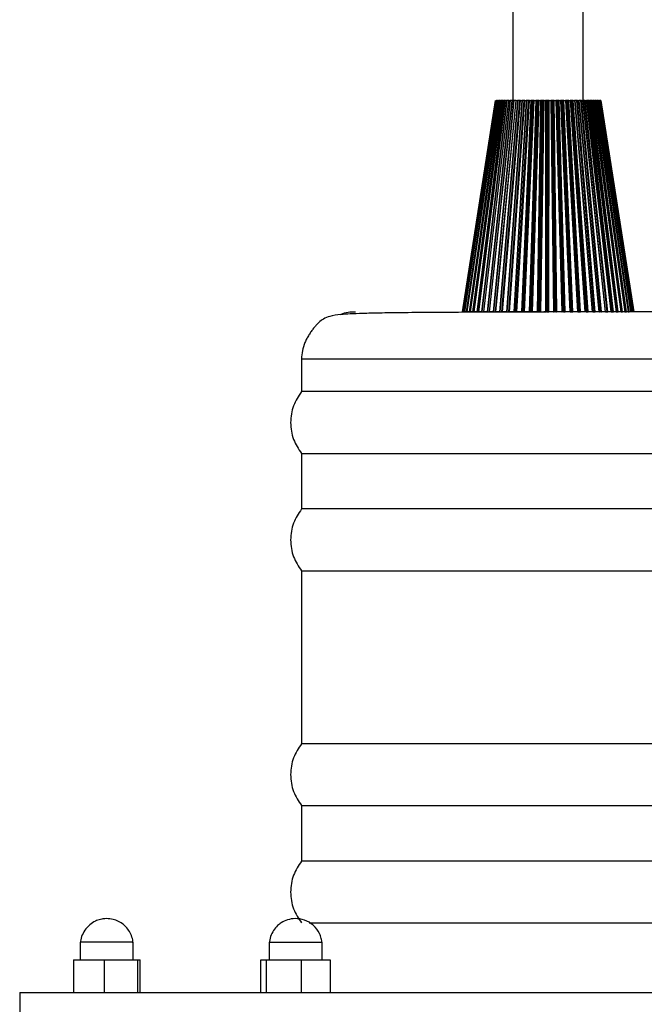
# Model space of a CAD drawing. Header units: millimetres. Extents: x 142 to 1148, y 353 to 845.
# Tile 21 of 139: x 608.11 to 613.43, y 367.86 to 376.25. Entities that reach past the tile are written whole.
import ezdxf

# ---------------------------------------------------------------- set-up
doc = ezdxf.new("R2010")
doc.units = ezdxf.units.MM

msp = doc.modelspace()

# ---------------------------------------------------------------- linework, layer by layer
at = {"color": 7, "linetype": 'Continuous', "lineweight": 25}
for p, q in [((612.9109, 375.5647), (612.9109, 486.7442)), ((612.3109, 486.6072), (612.3109, 375.5647)), ((612.1609, 375.5647), (611.881, 373.7647)), ((611.8821, 373.7647), (612.162, 375.5647)), ((612.163, 375.5647), (611.8855, 373.7647)), ((611.8893, 373.7647), (612.1669, 375.5647)), ((612.1692, 375.5647), (611.8966, 373.7647)), ((611.901, 373.7647), (612.1737, 375.5647)), ((611.9031, 373.7647), (612.1759, 375.5647)), ((612.1794, 375.5647), (611.9142, 373.7647)), ((611.9189, 373.7647), (612.1842, 375.5647)), ((611.9233, 373.7647), (612.1888, 375.5647)), ((612.1935, 375.5647), (611.9381, 373.7647)), ((611.9431, 373.7647), (612.1986, 375.5647)), ((611.9497, 373.7647), (612.2056, 375.5647)), ((612.2114, 375.5647), (611.968, 373.7647)), ((611.9733, 373.7647), (612.2168, 375.5647)), ((611.9822, 373.7647), (612.226, 375.5647)), ((612.2329, 375.5647), (612.0038, 373.7647)), ((612.0093, 373.7647), (612.2385, 375.5647)), ((612.0203, 373.7647), (612.2499, 375.5647)), ((612.2578, 375.5647), (612.0451, 373.7647)), ((612.0508, 373.7647), (612.2636, 375.5647)), ((612.0635, 373.7647), (612.2768, 375.5647)), ((612.0637, 373.7647), (612.2771, 375.5647)), ((612.2859, 375.5647), (612.0915, 373.7647)), ((612.0973, 373.7647), (612.2918, 375.5647)), ((612.1113, 373.7647), (612.3064, 375.5647)), ((612.1121, 373.7647), (612.3073, 375.5647)), ((612.317, 375.5647), (612.1426, 373.7647)), ((612.1485, 373.7647), (612.3229, 375.5647)), ((612.1635, 373.7647), (612.3393, 375.5647)), ((612.1636, 373.7647), (612.3387, 375.5647)), ((612.165, 373.7647), (612.3402, 375.5647)), ((612.1671, 375.5647), (612.1663, 375.5647)), ((612.1669, 375.5647), (612.1692, 375.5647)), ((612.1737, 375.5647), (612.1728, 375.5647)), ((612.1759, 375.5647), (612.1737, 375.5647)), ((612.1759, 375.5647), (612.1794, 375.5647)), ((612.1888, 375.5647), (612.1842, 375.5647)), ((612.1888, 375.5647), (612.1935, 375.5647)), ((612.3507, 375.5647), (612.1979, 373.7647)), ((612.2056, 375.5647), (612.1986, 375.5647)), ((612.2038, 373.7647), (612.3567, 375.5647)), ((612.2056, 375.5647), (612.2114, 375.5647)), ((612.226, 375.5647), (612.2168, 375.5647)), ((612.2179, 373.7647), (612.372, 375.5647)), ((612.22, 373.7647), (612.3736, 375.5647)), ((612.222, 373.7647), (612.3756, 375.5647)), ((612.226, 375.5647), (612.2329, 375.5647)), ((612.2499, 375.5647), (612.2385, 375.5647)), ((612.2499, 375.5647), (612.2578, 375.5647)), ((612.3868, 375.5647), (612.257, 373.7647)), ((612.2629, 373.7647), (612.3927, 375.5647)), ((612.2768, 375.5647), (612.2636, 375.5647)), ((612.2758, 373.7647), (612.4068, 375.5647)), ((612.2771, 375.5647), (612.2859, 375.5647)), ((612.2799, 373.7647), (612.4105, 375.5647)), ((612.2825, 373.7647), (612.4131, 375.5647)), ((612.3064, 375.5647), (612.2918, 375.5647)), ((612.3073, 375.5647), (612.317, 375.5647)), ((612.4249, 375.5647), (612.3193, 373.7647)), ((612.3387, 375.5647), (612.3229, 375.5647)), ((612.3251, 373.7647), (612.4307, 375.5647)), ((612.3368, 373.7647), (612.4435, 375.5647)), ((612.3402, 375.5647), (612.3507, 375.5647)), ((612.3429, 373.7647), (612.4493, 375.5647)), ((612.3455, 373.7647), (612.4523, 375.5647)), ((612.346, 373.7647), (612.4525, 375.5647)), ((612.372, 375.5647), (612.3567, 375.5647)), ((612.3736, 375.5647), (612.372, 375.5647)), ((612.3756, 375.5647), (612.3868, 375.5647)), ((612.4647, 375.5647), (612.3843, 373.7647)), ((612.3899, 373.7647), (612.4704, 375.5647)), ((612.4068, 375.5647), (612.3927, 375.5647)), ((612.4003, 373.7647), (612.4817, 375.5647)), ((612.4091, 375.5647), (612.4068, 375.5647)), ((612.4082, 373.7647), (612.4895, 375.5647)), ((612.4093, 373.7647), (612.4908, 375.5647)), ((612.4118, 373.7647), (612.4932, 375.5647)), ((612.4131, 375.5647), (612.4249, 375.5647)), ((612.4435, 375.5647), (612.4307, 375.5647)), ((612.4493, 375.5647), (612.4435, 375.5647)), ((612.5058, 375.5647), (612.4512, 373.7647)), ((612.4525, 375.5647), (612.4647, 375.5647)), ((612.4566, 373.7647), (612.5113, 375.5647)), ((612.4656, 373.7647), (612.5211, 375.5647)), ((612.4817, 375.5647), (612.4704, 375.5647)), ((612.4749, 373.7647), (612.5304, 375.5647)), ((612.4754, 373.7647), (612.5309, 375.5647)), ((612.4795, 373.7647), (612.535, 375.5647)), ((612.4895, 375.5647), (612.4817, 375.5647)), ((612.4932, 375.5647), (612.5058, 375.5647)), ((612.5211, 375.5647), (612.5113, 375.5647)), ((612.5479, 375.5647), (612.5197, 373.7647)), ((612.5304, 375.5647), (612.5211, 375.5647)), ((612.5248, 373.7647), (612.5531, 375.5647)), ((612.5309, 375.5647), (612.5304, 375.5647)), ((612.5323, 373.7647), (612.5613, 375.5647)), ((612.535, 375.5647), (612.5479, 375.5647)), ((612.5418, 373.7647), (612.5708, 375.5647)), ((612.5438, 373.7647), (612.573, 375.5647)), ((612.5483, 373.7647), (612.5775, 375.5647)), ((612.5613, 375.5647), (612.5531, 375.5647)), ((612.5708, 375.5647), (612.5613, 375.5647)), ((612.573, 375.5647), (612.5708, 375.5647)), ((612.5775, 375.5647), (612.5905, 375.5647)), ((612.5905, 375.5647), (612.5889, 373.7647)), ((612.5938, 373.7647), (612.5954, 375.5647)), ((612.6019, 375.5647), (612.5954, 375.5647)), ((612.5997, 373.7647), (612.6019, 375.5647)), ((612.6115, 375.5647), (612.6019, 375.5647)), ((612.6093, 373.7647), (612.6115, 375.5647)), ((612.6154, 375.5647), (612.6115, 375.5647)), ((612.6128, 373.7647), (612.6154, 375.5647)), ((612.6177, 373.7647), (612.6203, 375.5647)), ((612.6203, 375.5647), (612.6333, 375.5647)), ((612.6333, 375.5647), (612.6584, 373.7647)), ((612.6629, 373.7647), (612.6379, 375.5647)), ((612.6426, 375.5647), (612.6379, 375.5647)), ((612.6672, 373.7647), (612.6426, 375.5647)), ((612.6522, 375.5647), (612.6426, 375.5647)), ((612.6768, 373.7647), (612.6522, 375.5647)), ((612.6577, 375.5647), (612.6522, 375.5647)), ((612.6818, 373.7647), (612.6577, 375.5647)), ((612.6631, 375.5647), (612.676, 375.5647)), ((612.6871, 373.7647), (612.6631, 375.5647)), ((612.676, 375.5647), (612.7274, 373.7647)), ((612.7316, 373.7647), (612.6802, 375.5647)), ((612.683, 375.5647), (612.6802, 375.5647)), ((612.7342, 373.7647), (612.683, 375.5647)), ((612.6926, 375.5647), (612.683, 375.5647)), ((612.7437, 373.7647), (612.6926, 375.5647)), ((612.6997, 375.5647), (612.6926, 375.5647)), ((612.7502, 373.7647), (612.6997, 375.5647)), ((612.7053, 375.5647), (612.718, 375.5647)), ((612.7558, 373.7647), (612.7053, 375.5647)), ((612.718, 375.5647), (612.7954, 373.7647)), ((612.7991, 373.7647), (612.7218, 375.5647)), ((612.7228, 375.5647), (612.7218, 375.5647)), ((612.8001, 373.7647), (612.7228, 375.5647)), ((612.7322, 375.5647), (612.7228, 375.5647)), ((612.8094, 373.7647), (612.7322, 375.5647)), ((612.7408, 375.5647), (612.7322, 375.5647)), ((612.8173, 373.7647), (612.7408, 375.5647)), ((612.7467, 375.5647), (612.759, 375.5647)), ((612.8231, 373.7647), (612.7467, 375.5647)), ((612.759, 375.5647), (612.8617, 373.7647)), ((612.865, 373.7647), (612.7624, 375.5647)), ((612.7707, 375.5647), (612.7624, 375.5647)), ((612.8734, 373.7647), (612.7707, 375.5647)), ((612.7808, 375.5647), (612.7707, 375.5647)), ((612.8825, 373.7647), (612.7808, 375.5647)), ((612.7869, 375.5647), (612.7988, 375.5647)), ((612.8886, 373.7647), (612.7869, 375.5647)), ((612.7988, 375.5647), (612.9257, 373.7647)), ((612.7989, 375.5647), (612.9261, 373.7647)), ((612.9285, 373.7647), (612.8016, 375.5647)), ((612.8078, 375.5647), (612.8016, 375.5647)), ((612.9349, 373.7647), (612.8078, 375.5647)), ((612.8192, 375.5647), (612.8078, 375.5647)), ((612.9453, 373.7647), (612.8192, 375.5647)), ((612.8255, 375.5647), (612.8368, 375.5647)), ((612.9515, 373.7647), (612.8255, 375.5647)), ((612.8368, 375.5647), (612.9869, 373.7647)), ((612.9892, 373.7647), (612.8391, 375.5647)), ((612.8431, 375.5647), (612.8392, 375.5647)), ((612.9935, 373.7647), (612.8431, 375.5647)), ((612.8558, 375.5647), (612.8431, 375.5647)), ((613.005, 373.7647), (612.8558, 375.5647)), ((612.8621, 375.5647), (612.8728, 375.5647)), ((613.0113, 373.7647), (612.8621, 375.5647)), ((612.8728, 375.5647), (613.0447, 373.7647)), ((613.0464, 373.7647), (612.8746, 375.5647)), ((613.0486, 373.7647), (612.8762, 375.5647)), ((612.8901, 375.5647), (612.8762, 375.5647)), ((613.0612, 373.7647), (612.8901, 375.5647)), ((612.8964, 375.5647), (612.9064, 375.5647)), ((613.0675, 373.7647), (612.8964, 375.5647)), ((612.9064, 375.5647), (613.0985, 373.7647)), ((613.0998, 373.7647), (612.907, 375.5647)), ((613.0997, 373.7647), (612.9076, 375.5647)), ((612.9219, 375.5647), (612.9076, 375.5647)), ((613.1133, 373.7647), (612.9219, 375.5647)), ((613.1196, 373.7647), (612.9282, 375.5647)), ((612.9282, 375.5647), (612.9373, 375.5647)), ((612.9373, 375.5647), (613.148, 373.7647)), ((613.1486, 373.7647), (612.938, 375.5647)), ((612.9509, 375.5647), (612.9388, 375.5647)), ((613.1609, 373.7647), (612.9509, 375.5647)), ((613.1671, 373.7647), (612.9571, 375.5647)), ((612.9571, 375.5647), (612.9653, 375.5647)), ((612.9653, 375.5647), (613.1925, 373.7647)), ((612.9656, 375.5647), (612.9653, 375.5647)), ((613.1926, 373.7647), (612.9654, 375.5647)), ((612.9768, 375.5647), (612.9665, 375.5647)), ((613.2034, 373.7647), (612.9768, 375.5647)), ((613.2095, 373.7647), (612.9829, 375.5647)), ((612.9829, 375.5647), (612.99, 375.5647)), ((612.99, 375.5647), (613.2318, 373.7647)), ((612.9993, 375.5647), (612.99, 375.5647)), ((613.2406, 373.7647), (612.9993, 375.5647)), ((613.2465, 373.7647), (613.0053, 375.5647)), ((613.0053, 375.5647), (613.0113, 375.5647)), ((613.0113, 375.5647), (613.2655, 373.7647)), ((613.0116, 375.5647), (613.0113, 375.5647)), ((613.0184, 375.5647), (613.0121, 375.5647)), ((613.2721, 373.7647), (613.0184, 375.5647)), ((613.2778, 373.7647), (613.0241, 375.5647)), ((613.0241, 375.5647), (613.0291, 375.5647)), ((613.0291, 375.5647), (613.2933, 373.7647)), ((613.0338, 375.5647), (613.0291, 375.5647)), ((613.2976, 373.7647), (613.0338, 375.5647)), ((613.303, 373.7647), (613.0392, 375.5647)), ((613.0392, 375.5647), (613.043, 375.5647)), ((613.043, 375.5647), (613.3148, 373.7647)), ((613.0453, 375.5647), (613.043, 375.5647)), ((613.3169, 373.7647), (613.0453, 375.5647)), ((613.0464, 375.5647), (613.0453, 375.5647)), ((613.3219, 373.7647), (613.0504, 375.5647)), ((613.0504, 375.5647), (613.053, 375.5647)), ((613.053, 375.5647), (613.33, 373.7647)), ((613.054, 375.5647), (613.053, 375.5647)), ((613.3344, 373.7647), (613.0576, 375.5647)), ((613.059, 375.5647), (613.3387, 373.7647)), ((613.3404, 373.7647), (613.0607, 375.5647)), ((613.0609, 375.5647), (613.3408, 373.7647)), ((611.8883, 373.7647), (611.8896, 373.7647)), ((611.8966, 373.7647), (611.8893, 373.7647)), ((611.8997, 373.7647), (611.901, 373.7647)), ((611.901, 373.7647), (611.9031, 373.7647)), ((611.9142, 373.7647), (611.9031, 373.7647)), ((611.9176, 373.7647), (611.9189, 373.7647)), ((611.9189, 373.7647), (611.9233, 373.7647)), ((611.9381, 373.7647), (611.9233, 373.7647)), ((611.9431, 373.7647), (611.9497, 373.7647)), ((611.968, 373.7647), (611.9497, 373.7647)), ((611.9733, 373.7647), (611.9822, 373.7647)), ((612.0038, 373.7647), (611.9822, 373.7647)), ((612.0093, 373.7647), (612.0203, 373.7647)), ((612.0451, 373.7647), (612.0203, 373.7647)), ((612.0508, 373.7647), (612.0635, 373.7647)), ((612.0915, 373.7647), (612.0637, 373.7647)), ((612.0973, 373.7647), (612.1113, 373.7647)), ((612.1426, 373.7647), (612.1121, 373.7647)), ((612.1485, 373.7647), (612.1635, 373.7647)), ((612.1979, 373.7647), (612.165, 373.7647)), ((612.2038, 373.7647), (612.2179, 373.7647)), ((612.2179, 373.7647), (612.22, 373.7647)), ((612.257, 373.7647), (612.222, 373.7647)), ((612.2629, 373.7647), (612.2758, 373.7647)), ((612.2758, 373.7647), (612.2799, 373.7647)), ((612.3193, 373.7647), (612.2825, 373.7647)), ((612.3109, 373.7647), (612.3109, 373.7618)), ((612.3251, 373.7647), (612.3368, 373.7647)), ((612.3368, 373.7647), (612.3429, 373.7647)), ((612.3843, 373.7647), (612.346, 373.7647)), ((612.3899, 373.7647), (612.4003, 373.7647)), ((612.4003, 373.7647), (612.4082, 373.7647)), ((612.4512, 373.7647), (612.4118, 373.7647)), ((612.4566, 373.7647), (612.4656, 373.7647)), ((612.4656, 373.7647), (612.4749, 373.7647)), ((612.4749, 373.7647), (612.4754, 373.7647)), ((612.5197, 373.7647), (612.4795, 373.7647)), ((612.5248, 373.7647), (612.5323, 373.7647)), ((612.5997, 373.7647), (612.6093, 373.7647)), ((612.6093, 373.7647), (612.6128, 373.7647)), ((612.6768, 373.7647), (612.6818, 373.7647)), ((612.7437, 373.7647), (612.7502, 373.7647)), ((612.8001, 373.7647), (612.8094, 373.7647)), ((612.8094, 373.7647), (612.8173, 373.7647)), ((612.865, 373.7647), (612.8734, 373.7647)), ((612.8734, 373.7647), (612.8825, 373.7647)), ((612.9349, 373.7647), (612.9453, 373.7647)), ((612.9935, 373.7647), (613.005, 373.7647)), ((613.0464, 373.7647), (613.0486, 373.7647)), ((613.0998, 373.7647), (613.1133, 373.7647)), ((613.1486, 373.7647), (613.1609, 373.7647)), ((613.1925, 373.7647), (613.2034, 373.7647)), ((613.2329, 373.7647), (613.2406, 373.7647)), ((613.2655, 373.7647), (613.2721, 373.7647)), ((613.2933, 373.7647), (613.2976, 373.7647)), ((613.3148, 373.7647), (613.3169, 373.7647)), ((610.5109, 373.3647), (610.5109, 373.0847)), ((614.635, 373.0847), (610.5109, 373.0847)), ((610.5109, 372.5579), (610.5109, 372.0847)), ((610.5109, 372.5579), (614.635, 372.5579)), ((614.635, 372.0847), (610.5109, 372.0847)), ((610.5109, 371.5579), (610.5109, 370.0847)), ((610.5109, 371.5579), (614.635, 371.5579)), ((614.635, 370.0847), (610.5109, 370.0847)), ((610.5109, 369.5579), (610.5109, 369.0847)), ((610.5109, 369.5579), (614.635, 369.5579)), ((614.635, 369.0847), (610.5109, 369.0847)), ((610.576, 368.5579), (614.635, 368.5579)), ((608.6269, 368.3947), (608.6269, 368.2447)), ((609.0688, 368.3947), (609.0732, 368.3947)), ((609.0769, 368.2447), (609.0769, 368.3947)), ((610.2359, 368.3947), (610.2359, 368.2447)), ((610.6778, 368.3947), (610.6839, 368.3947)), ((610.6859, 368.2447), (610.6859, 368.3947)), ((608.5679, 368.2447), (608.5679, 367.9647)), ((608.5679, 368.2447), (608.8328, 368.2447)), ((608.8328, 367.9647), (608.8328, 368.2447)), ((608.8328, 368.2447), (609.1169, 368.2447)), ((609.1169, 367.9647), (609.1169, 368.2447)), ((609.1169, 368.2447), (609.136, 368.2447)), ((609.136, 367.9647), (609.136, 368.2447)), ((610.1654, 368.2447), (610.2126, 368.2447)), ((610.1654, 367.9647), (610.1654, 368.2447)), ((610.2126, 368.2447), (610.5081, 368.2447)), ((610.2126, 367.9647), (610.2126, 368.2447)), ((610.5081, 368.2447), (610.7565, 368.2447)), ((610.5081, 368.2447), (610.5081, 367.9647)), ((610.7565, 368.2447), (610.7565, 367.9647)), ((608.1109, 367.9647), (608.1109, 367.7647)), ((608.1109, 367.9647), (617.1109, 367.9647))]:
    msp.add_line(p, q, dxfattribs=at)
at = {"color": 8, "linetype": 'Continuous', "lineweight": 25}
msp.add_line((610.5109, 373.3647), (614.635, 373.3647), dxfattribs=at)
at = {"color": 7, "linetype": 'Continuous', "lineweight": 25, "flags": 128}
msp.add_lwpolyline([(610.2378, 368.3947), (610.2364, 368.3947), (610.2541, 368.3947), (610.2951, 368.3947), (610.3548, 368.3947), (610.4264, 368.3947), (610.502, 368.3947), (610.5729, 368.3947), (610.5887, 368.3947), (610.6176, 368.3947), (610.6622, 368.3947), (610.6778, 368.3947), (610.6778, 368.3947)], dxfattribs=at)
at = {"color": 7, "linetype": 'Continuous', "lineweight": 25}
for points, knots in [([(612.1842, 375.5647), (612.1839, 375.5647), (612.1834, 375.5647), (612.1825, 375.5647), (612.1818, 375.5647), (612.1811, 375.5647), (612.1805, 375.5647), (612.1799, 375.5647), (612.1796, 375.5647), (612.1794, 375.5647)], [0, 0, 0, 0, 0.131831, 0.263666, 0.394792, 0.525148, 0.654808, 0.783916, 1, 1, 1, 1]), ([(612.1986, 375.5647), (612.1983, 375.5647), (612.1978, 375.5647), (612.1969, 375.5647), (612.1961, 375.5647), (612.1954, 375.5647), (612.1948, 375.5647), (612.1941, 375.5647), (612.1937, 375.5647), (612.1935, 375.5647)], [0, 0, 0, 0, 0.131831, 0.263666, 0.394792, 0.525148, 0.654808, 0.783916, 1, 1, 1, 1]), ([(612.2168, 375.5647), (612.2165, 375.5647), (612.2159, 375.5647), (612.2151, 375.5647), (612.2143, 375.5647), (612.2135, 375.5647), (612.2128, 375.5647), (612.212, 375.5647), (612.2116, 375.5647), (612.2114, 375.5647)], [0, 0, 0, 0, 0.131831, 0.263666, 0.394792, 0.525148, 0.654808, 0.783916, 1, 1, 1, 1]), ([(612.2385, 375.5647), (612.2382, 375.5647), (612.2377, 375.5647), (612.2368, 375.5647), (612.236, 375.5647), (612.2352, 375.5647), (612.2344, 375.5647), (612.2336, 375.5647), (612.2332, 375.5647), (612.2329, 375.5647)], [0, 0, 0, 0, 0.131831, 0.263666, 0.394792, 0.525148, 0.654808, 0.783916, 1, 1, 1, 1]), ([(612.2636, 375.5647), (612.2633, 375.5647), (612.2628, 375.5647), (612.2619, 375.5647), (612.2611, 375.5647), (612.2603, 375.5647), (612.2595, 375.5647), (612.2586, 375.5647), (612.2581, 375.5647), (612.2578, 375.5647)], [0, 0, 0, 0, 0.131831, 0.263666, 0.394792, 0.525148, 0.654808, 0.783916, 1, 1, 1, 1]), ([(612.2771, 375.5647), (612.2767, 375.5647), (612.2761, 375.5647), (612.2758, 375.5647), (612.2758, 375.5647), (612.276, 375.5647), (612.2763, 375.5647), (612.2766, 375.5647), (612.2768, 375.5647)], [0, 0, 0, 0, 0.242288, 0.484535, 0.604969, 0.725398, 0.845823, 1, 1, 1, 1]), ([(612.2918, 375.5647), (612.2916, 375.5647), (612.291, 375.5647), (612.2902, 375.5647), (612.2894, 375.5647), (612.2885, 375.5647), (612.2878, 375.5647), (612.2868, 375.5647), (612.2863, 375.5647), (612.2859, 375.5647)], [0, 0, 0, 0, 0.131831, 0.263666, 0.394792, 0.525148, 0.654808, 0.783916, 1, 1, 1, 1]), ([(612.3073, 375.5647), (612.3069, 375.5647), (612.3062, 375.5647), (612.3057, 375.5647), (612.3056, 375.5647), (612.3057, 375.5647), (612.3059, 375.5647), (612.3062, 375.5647), (612.3064, 375.5647)], [0, 0, 0, 0, 0.242288, 0.484535, 0.604969, 0.725398, 0.845823, 1, 1, 1, 1]), ([(612.3229, 375.5647), (612.3227, 375.5647), (612.3222, 375.5647), (612.3214, 375.5647), (612.3206, 375.5647), (612.3197, 375.5647), (612.3189, 375.5647), (612.318, 375.5647), (612.3174, 375.5647), (612.317, 375.5647)], [0, 0, 0, 0, 0.131831, 0.263666, 0.394792, 0.525148, 0.654808, 0.783916, 1, 1, 1, 1]), ([(612.3402, 375.5647), (612.3398, 375.5647), (612.339, 375.5647), (612.3384, 375.5647), (612.3382, 375.5647), (612.3382, 375.5647), (612.3384, 375.5647), (612.3386, 375.5647), (612.3387, 375.5647)], [0, 0, 0, 0, 0.242288, 0.484535, 0.604969, 0.725398, 0.845823, 1, 1, 1, 1]), ([(612.3567, 375.5647), (612.3564, 375.5647), (612.356, 375.5647), (612.3552, 375.5647), (612.3544, 375.5647), (612.3536, 375.5647), (612.3527, 375.5647), (612.3517, 375.5647), (612.3511, 375.5647), (612.3507, 375.5647)], [0, 0, 0, 0, 0.131831, 0.263666, 0.394792, 0.525148, 0.654808, 0.783916, 1, 1, 1, 1]), ([(612.3756, 375.5647), (612.3752, 375.5647), (612.3743, 375.5647), (612.3736, 375.5647), (612.3733, 375.5647), (612.3732, 375.5647), (612.3733, 375.5647), (612.3735, 375.5647), (612.3736, 375.5647)], [0, 0, 0, 0, 0.242288, 0.484535, 0.604969, 0.725398, 0.845823, 1, 1, 1, 1]), ([(612.3927, 375.5647), (612.3925, 375.5647), (612.3921, 375.5647), (612.3913, 375.5647), (612.3905, 375.5647), (612.3897, 375.5647), (612.3889, 375.5647), (612.3879, 375.5647), (612.3872, 375.5647), (612.3868, 375.5647)], [0, 0, 0, 0, 0.131831, 0.263666, 0.394792, 0.525148, 0.654808, 0.783916, 1, 1, 1, 1]), ([(612.4131, 375.5647), (612.4127, 375.5647), (612.4117, 375.5647), (612.4109, 375.5647), (612.4105, 375.5647), (612.4104, 375.5647), (612.4103, 375.5647), (612.4105, 375.5647), (612.4105, 375.5647)], [0, 0, 0, 0, 0.242288, 0.484535, 0.604969, 0.725398, 0.845823, 1, 1, 1, 1]), ([(612.4307, 375.5647), (612.4305, 375.5647), (612.4301, 375.5647), (612.4294, 375.5647), (612.4287, 375.5647), (612.4279, 375.5647), (612.427, 375.5647), (612.426, 375.5647), (612.4253, 375.5647), (612.4249, 375.5647)], [0, 0, 0, 0, 0.131831, 0.263666, 0.394792, 0.525148, 0.654808, 0.783916, 1, 1, 1, 1]), ([(612.4525, 375.5647), (612.452, 375.5647), (612.451, 375.5647), (612.4501, 375.5647), (612.4496, 375.5647), (612.4493, 375.5647), (612.4492, 375.5647), (612.4493, 375.5647), (612.4493, 375.5647)], [0, 0, 0, 0, 0.242288, 0.484535, 0.604969, 0.725398, 0.845823, 1, 1, 1, 1]), ([(612.4704, 375.5647), (612.4702, 375.5647), (612.4698, 375.5647), (612.4692, 375.5647), (612.4685, 375.5647), (612.4677, 375.5647), (612.4669, 375.5647), (612.4659, 375.5647), (612.4651, 375.5647), (612.4647, 375.5647)], [0, 0, 0, 0, 0.131831, 0.263666, 0.394792, 0.525148, 0.654808, 0.783916, 1, 1, 1, 1]), ([(612.4932, 375.5647), (612.4927, 375.5647), (612.4916, 375.5647), (612.4906, 375.5647), (612.4901, 375.5647), (612.4897, 375.5647), (612.4895, 375.5647), (612.4895, 375.5647), (612.4895, 375.5647)], [0, 0, 0, 0, 0.242288, 0.484535, 0.604969, 0.725398, 0.845823, 1, 1, 1, 1]), ([(612.5113, 375.5647), (612.5111, 375.5647), (612.5108, 375.5647), (612.5102, 375.5647), (612.5095, 375.5647), (612.5088, 375.5647), (612.508, 375.5647), (612.507, 375.5647), (612.5063, 375.5647), (612.5058, 375.5647)], [0, 0, 0, 0, 0.131831, 0.263666, 0.394792, 0.525148, 0.654808, 0.783916, 1, 1, 1, 1]), ([(612.535, 375.5647), (612.5345, 375.5647), (612.5334, 375.5647), (612.5323, 375.5647), (612.5316, 375.5647), (612.5313, 375.5647), (612.531, 375.5647), (612.5309, 375.5647), (612.5309, 375.5647)], [0, 0, 0, 0, 0.242288, 0.484535, 0.604969, 0.725398, 0.845823, 1, 1, 1, 1]), ([(612.5531, 375.5647), (612.553, 375.5647), (612.5527, 375.5647), (612.5522, 375.5647), (612.5515, 375.5647), (612.5508, 375.5647), (612.5501, 375.5647), (612.5491, 375.5647), (612.5483, 375.5647), (612.5479, 375.5647)], [0, 0, 0, 0, 0.131831, 0.263666, 0.394792, 0.525148, 0.654808, 0.783916, 1, 1, 1, 1]), ([(612.5775, 375.5647), (612.577, 375.5647), (612.5759, 375.5647), (612.5747, 375.5647), (612.574, 375.5647), (612.5735, 375.5647), (612.5731, 375.5647), (612.573, 375.5647), (612.573, 375.5647)], [0, 0, 0, 0, 0.242288, 0.484535, 0.604969, 0.725398, 0.845823, 1, 1, 1, 1]), ([(612.5954, 375.5647), (612.5953, 375.5647), (612.5951, 375.5647), (612.5946, 375.5647), (612.5941, 375.5647), (612.5934, 375.5647), (612.5927, 375.5647), (612.5917, 375.5647), (612.591, 375.5647), (612.5905, 375.5647)], [0, 0, 0, 0, 0.131831, 0.263666, 0.394792, 0.525148, 0.654808, 0.783916, 1, 1, 1, 1]), ([(612.6203, 375.5647), (612.6198, 375.5647), (612.6187, 375.5647), (612.6174, 375.5647), (612.6166, 375.5647), (612.6161, 375.5647), (612.6156, 375.5647), (612.6155, 375.5647), (612.6154, 375.5647)], [0, 0, 0, 0, 0.242288, 0.484535, 0.604969, 0.725398, 0.845823, 1, 1, 1, 1]), ([(612.6379, 375.5647), (612.6378, 375.5647), (612.6377, 375.5647), (612.6373, 375.5647), (612.6368, 375.5647), (612.6361, 375.5647), (612.6355, 375.5647), (612.6345, 375.5647), (612.6338, 375.5647), (612.6333, 375.5647)], [0, 0, 0, 0, 0.131831, 0.263666, 0.394792, 0.525148, 0.654808, 0.783916, 1, 1, 1, 1]), ([(612.6631, 375.5647), (612.6625, 375.5647), (612.6614, 375.5647), (612.6601, 375.5647), (612.6592, 375.5647), (612.6586, 375.5647), (612.6581, 375.5647), (612.6579, 375.5647), (612.6577, 375.5647)], [0, 0, 0, 0, 0.242288, 0.484535, 0.604969, 0.725398, 0.845823, 1, 1, 1, 1]), ([(612.6802, 375.5647), (612.6801, 375.5647), (612.68, 375.5647), (612.6797, 375.5647), (612.6792, 375.5647), (612.6787, 375.5647), (612.678, 375.5647), (612.6771, 375.5647), (612.6764, 375.5647), (612.676, 375.5647)], [0, 0, 0, 0, 0.131831, 0.263666, 0.394792, 0.525148, 0.654808, 0.783916, 1, 1, 1, 1]), ([(612.7053, 375.5647), (612.7048, 375.5647), (612.7037, 375.5647), (612.7023, 375.5647), (612.7013, 375.5647), (612.7007, 375.5647), (612.7001, 375.5647), (612.6998, 375.5647), (612.6997, 375.5647)], [0, 0, 0, 0, 0.242288, 0.484535, 0.604969, 0.725398, 0.845823, 1, 1, 1, 1]), ([(612.7218, 375.5647), (612.7217, 375.5647), (612.7217, 375.5647), (612.7214, 375.5647), (612.7211, 375.5647), (612.7206, 375.5647), (612.72, 375.5647), (612.7191, 375.5647), (612.7184, 375.5647), (612.718, 375.5647)], [0, 0, 0, 0, 0.131831, 0.263666, 0.394792, 0.525148, 0.654808, 0.783916, 1, 1, 1, 1]), ([(612.7467, 375.5647), (612.7462, 375.5647), (612.7451, 375.5647), (612.7437, 375.5647), (612.7427, 375.5647), (612.742, 375.5647), (612.7414, 375.5647), (612.741, 375.5647), (612.7408, 375.5647)], [0, 0, 0, 0, 0.242288, 0.484535, 0.604969, 0.725398, 0.845823, 1, 1, 1, 1]), ([(612.7624, 375.5647), (612.7624, 375.5647), (612.7624, 375.5647), (612.7622, 375.5647), (612.7619, 375.5647), (612.7615, 375.5647), (612.7609, 375.5647), (612.7601, 375.5647), (612.7595, 375.5647), (612.759, 375.5647)], [0, 0, 0, 0, 0.131831, 0.263666, 0.394792, 0.525148, 0.654808, 0.783916, 1, 1, 1, 1]), ([(612.7869, 375.5647), (612.7863, 375.5647), (612.7853, 375.5647), (612.7839, 375.5647), (612.7828, 375.5647), (612.7821, 375.5647), (612.7814, 375.5647), (612.781, 375.5647), (612.7808, 375.5647)], [0, 0, 0, 0, 0.242288, 0.484535, 0.604969, 0.725398, 0.845822, 1, 1, 1, 1]), ([(612.8016, 375.5647), (612.8016, 375.5647), (612.8017, 375.5647), (612.8016, 375.5647), (612.8014, 375.5647), (612.801, 375.5647), (612.8005, 375.5647), (612.7998, 375.5647), (612.7992, 375.5647), (612.7988, 375.5647)], [0, 0, 0, 0, 0.131831, 0.263666, 0.394792, 0.525148, 0.654808, 0.783916, 1, 1, 1, 1]), ([(612.8255, 375.5647), (612.8249, 375.5647), (612.8239, 375.5647), (612.8225, 375.5647), (612.8214, 375.5647), (612.8207, 375.5647), (612.8199, 375.5647), (612.8195, 375.5647), (612.8192, 375.5647)], [0, 0, 0, 0, 0.242288, 0.484535, 0.604969, 0.725398, 0.845823, 1, 1, 1, 1]), ([(612.8391, 375.5647), (612.8392, 375.5647), (612.8393, 375.5647), (612.8393, 375.5647), (612.8391, 375.5647), (612.8388, 375.5647), (612.8384, 375.5647), (612.8378, 375.5647), (612.8372, 375.5647), (612.8368, 375.5647)], [0, 0, 0, 0, 0.131831, 0.263666, 0.394792, 0.525148, 0.654808, 0.783916, 1, 1, 1, 1]), ([(612.8621, 375.5647), (612.8616, 375.5647), (612.8606, 375.5647), (612.8592, 375.5647), (612.8581, 375.5647), (612.8573, 375.5647), (612.8565, 375.5647), (612.856, 375.5647), (612.8558, 375.5647)], [0, 0, 0, 0, 0.242288, 0.484535, 0.604969, 0.725398, 0.845823, 1, 1, 1, 1]), ([(612.8746, 375.5647), (612.8746, 375.5647), (612.8748, 375.5647), (612.8749, 375.5647), (612.8748, 375.5647), (612.8746, 375.5647), (612.8742, 375.5647), (612.8737, 375.5647), (612.8731, 375.5647), (612.8728, 375.5647)], [0, 0, 0, 0, 0.131831, 0.263666, 0.394792, 0.525148, 0.654808, 0.783916, 1, 1, 1, 1]), ([(612.8964, 375.5647), (612.896, 375.5647), (612.895, 375.5647), (612.8936, 375.5647), (612.8925, 375.5647), (612.8917, 375.5647), (612.8909, 375.5647), (612.8904, 375.5647), (612.8901, 375.5647)], [0, 0, 0, 0, 0.242288, 0.484535, 0.604969, 0.725398, 0.845823, 1, 1, 1, 1]), ([(612.9076, 375.5647), (612.9077, 375.5647), (612.9079, 375.5647), (612.9081, 375.5647), (612.9081, 375.5647), (612.9079, 375.5647), (612.9077, 375.5647), (612.9072, 375.5647), (612.9067, 375.5647), (612.9064, 375.5647)], [0, 0, 0, 0, 0.131831, 0.263666, 0.394792, 0.525148, 0.654808, 0.783916, 1, 1, 1, 1]), ([(612.9282, 375.5647), (612.9278, 375.5647), (612.9269, 375.5647), (612.9255, 375.5647), (612.9244, 375.5647), (612.9236, 375.5647), (612.9227, 375.5647), (612.9222, 375.5647), (612.9219, 375.5647)], [0, 0, 0, 0, 0.242288, 0.484535, 0.604969, 0.725398, 0.845823, 1, 1, 1, 1]), ([(612.938, 375.5647), (612.9381, 375.5647), (612.9384, 375.5647), (612.9386, 375.5647), (612.9387, 375.5647), (612.9386, 375.5647), (612.9384, 375.5647), (612.938, 375.5647), (612.9376, 375.5647), (612.9373, 375.5647)], [0, 0, 0, 0, 0.131831, 0.263666, 0.394792, 0.525148, 0.654808, 0.783916, 1, 1, 1, 1]), ([(612.9571, 375.5647), (612.9567, 375.5647), (612.9559, 375.5647), (612.9546, 375.5647), (612.9535, 375.5647), (612.9526, 375.5647), (612.9517, 375.5647), (612.9512, 375.5647), (612.9509, 375.5647)], [0, 0, 0, 0, 0.242288, 0.484535, 0.604969, 0.725398, 0.845823, 1, 1, 1, 1]), ([(612.9654, 375.5647), (612.9655, 375.5647), (612.9658, 375.5647), (612.9661, 375.5647), (612.9663, 375.5647), (612.9663, 375.5647), (612.9662, 375.5647), (612.9659, 375.5647), (612.9655, 375.5647), (612.9653, 375.5647)], [0, 0, 0, 0, 0.131831, 0.263666, 0.394792, 0.525148, 0.654808, 0.783916, 1, 1, 1, 1]), ([(612.9829, 375.5647), (612.9825, 375.5647), (612.9818, 375.5647), (612.9805, 375.5647), (612.9794, 375.5647), (612.9786, 375.5647), (612.9777, 375.5647), (612.9771, 375.5647), (612.9768, 375.5647)], [0, 0, 0, 0, 0.242288, 0.484535, 0.604969, 0.725398, 0.845823, 1, 1, 1, 1]), ([(612.9901, 375.5647), (612.9902, 375.5647), (612.9905, 375.5647), (612.9907, 375.5647), (612.9908, 375.5647), (612.9908, 375.5647), (612.9906, 375.5647), (612.9902, 375.5647), (612.99, 375.5647)], [0, 0, 0, 0, 0.151854, 0.302891, 0.453042, 0.602391, 0.751104, 1, 1, 1, 1]), ([(613.0053, 375.5647), (613.0049, 375.5647), (613.0043, 375.5647), (613.0031, 375.5647), (613.002, 375.5647), (613.0012, 375.5647), (613.0003, 375.5647), (612.9997, 375.5647), (612.9993, 375.5647)], [0, 0, 0, 0, 0.242288, 0.484535, 0.604969, 0.725398, 0.845823, 1, 1, 1, 1]), ([(613.0109, 375.5647), (613.0111, 375.5647), (613.0114, 375.5647), (613.0117, 375.5647), (613.0119, 375.5647), (613.0119, 375.5647), (613.0118, 375.5647), (613.0115, 375.5647), (613.0113, 375.5647)], [0, 0, 0, 0, 0.151854, 0.302891, 0.453042, 0.602391, 0.751104, 1, 1, 1, 1]), ([(613.0241, 375.5647), (613.0238, 375.5647), (613.0233, 375.5647), (613.0221, 375.5647), (613.0211, 375.5647), (613.0203, 375.5647), (613.0194, 375.5647), (613.0188, 375.5647), (613.0184, 375.5647)], [0, 0, 0, 0, 0.242288, 0.484535, 0.604969, 0.725398, 0.845823, 1, 1, 1, 1]), ([(613.0392, 375.5647), (613.0389, 375.5647), (613.0385, 375.5647), (613.0374, 375.5647), (613.0365, 375.5647), (613.0357, 375.5647), (613.0348, 375.5647), (613.0341, 375.5647), (613.0338, 375.5647)], [0, 0, 0, 0, 0.242288, 0.484535, 0.604969, 0.725398, 0.845823, 1, 1, 1, 1]), ([(613.0504, 375.5647), (613.0502, 375.5647), (613.0498, 375.5647), (613.0489, 375.5647), (613.0482, 375.5647), (613.0479, 375.5647)], [0, 0, 0, 0, 0.400496, 0.800926, 1, 1, 1, 1]), ([(613.0576, 375.5647), (613.0575, 375.5647), (613.0572, 375.5647), (613.0564, 375.5647), (613.0557, 375.5647), (613.0555, 375.5647)], [0, 0, 0, 0, 0.400496, 0.800926, 1, 1, 1, 1]), ([(613.0607, 375.5647), (613.0607, 375.5647), (613.0605, 375.5647), (613.0598, 375.5647), (613.0592, 375.5647), (613.059, 375.5647)], [0, 0, 0, 0, 0.400496, 0.800926, 1, 1, 1, 1]), ([(612.5957, 373.7625), (612.5806, 373.7625), (612.4503, 373.7622), (612.2062, 373.7615), (611.8853, 373.7604), (611.6023, 373.7588), (611.3662, 373.7568), (611.1781, 373.7543), (611.034, 373.751), (610.9271, 373.7468), (610.8306, 373.7403), (610.7575, 373.7299), (610.7052, 373.71), (610.6681, 373.6832), (610.6365, 373.6513), (610.615, 373.6264), (610.5934, 373.5979), (610.5731, 373.5671), (610.555, 373.535), (610.5335, 373.4886), (610.5148, 373.43), (610.5122, 373.3872), (610.5109, 373.3647)], [0, 0, 0, 0, 0.013506, 0.116412, 0.216448, 0.311459, 0.399825, 0.480529, 0.553097, 0.617477, 0.673895, 0.764396, 0.828128, 0.868967, 0.88317, 0.894809, 0.905241, 0.915715, 0.92706, 0.939635, 0.968306, 1, 1, 1, 1]), ([(610.8419, 373.7399), (610.8438, 373.741), (610.8824, 373.7637), (610.9285, 373.7642), (610.9724, 373.7647)], [0, 0, 0, 0, 0.049226, 1, 1, 1, 1]), ([(611.9417, 373.7647), (611.9417, 373.7647), (611.9422, 373.7647), (611.9427, 373.7647), (611.9431, 373.7647)], [0, 0, 0, 0, 0.041983, 1, 1, 1, 1]), ([(611.9499, 373.7647), (611.9499, 373.7647), (611.9495, 373.7647), (611.9493, 373.7647), (611.9493, 373.7647), (611.9494, 373.7647), (611.9496, 373.7647), (611.9497, 373.7647)], [0, 0, 0, 0, 0.090131, 0.45059, 0.628367, 0.811291, 1, 1, 1, 1]), ([(611.968, 373.7647), (611.9683, 373.7647), (611.9688, 373.7647), (611.9697, 373.7647), (611.9704, 373.7647), (611.9712, 373.7647), (611.9722, 373.7647), (611.9729, 373.7647), (611.9733, 373.7647)], [0, 0, 0, 0, 0.264125, 0.394754, 0.525379, 0.655999, 0.786613, 1, 1, 1, 1]), ([(611.9821, 373.7647), (611.9819, 373.7647), (611.9816, 373.7647), (611.9814, 373.7647), (611.9815, 373.7647), (611.9818, 373.7647), (611.982, 373.7647), (611.9822, 373.7647)], [0, 0, 0, 0, 0.165353, 0.496011, 0.659091, 0.826892, 1, 1, 1, 1]), ([(612.0038, 373.7647), (612.004, 373.7647), (612.0043, 373.7647), (612.0049, 373.7647), (612.0056, 373.7647), (612.0064, 373.7647), (612.0072, 373.7647), (612.0082, 373.7647), (612.0089, 373.7647), (612.0093, 373.7647)], [0, 0, 0, 0, 0.130513, 0.260922, 0.391328, 0.521729, 0.652126, 0.782518, 1, 1, 1, 1]), ([(612.0206, 373.7647), (612.0203, 373.7647), (612.0198, 373.7647), (612.0193, 373.7647), (612.0193, 373.7647), (612.0195, 373.7647), (612.0198, 373.7647), (612.0201, 373.7647), (612.0203, 373.7647)], [0, 0, 0, 0, 0.25052, 0.374449, 0.622271, 0.744496, 0.870259, 1, 1, 1, 1]), ([(612.0451, 373.7647), (612.0455, 373.7647), (612.0461, 373.7647), (612.0471, 373.7647), (612.0478, 373.7647), (612.0487, 373.7647), (612.0497, 373.7647), (612.0504, 373.7647), (612.0508, 373.7647)], [0, 0, 0, 0, 0.264125, 0.394754, 0.525379, 0.655999, 0.786613, 1, 1, 1, 1]), ([(612.0635, 373.7647), (612.0632, 373.7647), (612.0627, 373.7647), (612.0624, 373.7647), (612.0625, 373.7647), (612.0629, 373.7647), (612.0634, 373.7647), (612.0637, 373.7647)], [0, 0, 0, 0, 0.250768, 0.374819, 0.622887, 0.745233, 1, 1, 1, 1]), ([(612.0915, 373.7647), (612.0917, 373.7647), (612.0921, 373.7647), (612.0928, 373.7647), (612.0936, 373.7647), (612.0944, 373.7647), (612.0952, 373.7647), (612.0962, 373.7647), (612.0969, 373.7647), (612.0973, 373.7647)], [0, 0, 0, 0, 0.130513, 0.260922, 0.391328, 0.521729, 0.652126, 0.782518, 1, 1, 1, 1]), ([(612.1113, 373.7647), (612.111, 373.7647), (612.1107, 373.7647), (612.1105, 373.7647), (612.1106, 373.7647), (612.1112, 373.7647), (612.1117, 373.7647), (612.1121, 373.7647)], [0, 0, 0, 0, 0.250768, 0.37482, 0.622887, 0.745233, 1, 1, 1, 1]), ([(612.1426, 373.7647), (612.143, 373.7647), (612.1437, 373.7647), (612.1448, 373.7647), (612.1456, 373.7647), (612.1465, 373.7647), (612.1474, 373.7647), (612.1481, 373.7647), (612.1485, 373.7647)], [0, 0, 0, 0, 0.264125, 0.394754, 0.525379, 0.655999, 0.786613, 1, 1, 1, 1]), ([(612.1636, 373.7647), (612.1634, 373.7647), (612.1631, 373.7647), (612.1631, 373.7647), (612.1634, 373.7647), (612.164, 373.7647), (612.1646, 373.7647), (612.165, 373.7647)], [0, 0, 0, 0, 0.250768, 0.374819, 0.622887, 0.745233, 1, 1, 1, 1]), ([(612.1979, 373.7647), (612.1984, 373.7647), (612.1992, 373.7647), (612.2003, 373.7647), (612.2011, 373.7647), (612.2019, 373.7647), (612.2029, 373.7647), (612.2035, 373.7647), (612.2038, 373.7647)], [0, 0, 0, 0, 0.2641248, 0.3947538, 0.5253786, 0.6559985, 0.7866132, 1, 1, 1, 1]), ([(612.22, 373.7647), (612.2199, 373.7647), (612.2196, 373.7647), (612.2197, 373.7647), (612.2201, 373.7647), (612.2207, 373.7647), (612.2213, 373.7647), (612.2218, 373.7647), (612.222, 373.7647)], [0, 0, 0, 0, 0.25052, 0.374449, 0.622271, 0.744496, 0.870259, 1, 1, 1, 1]), ([(612.257, 373.7647), (612.2573, 373.7647), (612.2578, 373.7647), (612.2586, 373.7647), (612.2594, 373.7647), (612.2602, 373.7647), (612.261, 373.7647), (612.262, 373.7647), (612.2625, 373.7647), (612.2629, 373.7647)], [0, 0, 0, 0, 0.130513, 0.260922, 0.391328, 0.521729, 0.652126, 0.782518, 1, 1, 1, 1]), ([(612.2799, 373.7647), (612.2798, 373.7647), (612.2797, 373.7647), (612.2799, 373.7647), (612.2804, 373.7647), (612.2813, 373.7647), (612.282, 373.7647), (612.2825, 373.7647)], [0, 0, 0, 0, 0.250768, 0.374819, 0.622887, 0.745233, 1, 1, 1, 1]), ([(612.3193, 373.7647), (612.3199, 373.7647), (612.3206, 373.7647), (612.3218, 373.7647), (612.3226, 373.7647), (612.3234, 373.7647), (612.3242, 373.7647), (612.3248, 373.7647), (612.3251, 373.7647)], [0, 0, 0, 0, 0.264125, 0.394754, 0.525379, 0.655999, 0.786613, 1, 1, 1, 1]), ([(612.3429, 373.7647), (612.3428, 373.7647), (612.3428, 373.7647), (612.3431, 373.7647), (612.3437, 373.7647), (612.3445, 373.7647), (612.3452, 373.7647), (612.3457, 373.7647), (612.346, 373.7647)], [0, 0, 0, 0, 0.25052, 0.374449, 0.622271, 0.744496, 0.870259, 1, 1, 1, 1]), ([(612.3843, 373.7647), (612.3848, 373.7647), (612.3856, 373.7647), (612.3867, 373.7647), (612.3875, 373.7647), (612.3883, 373.7647), (612.3891, 373.7647), (612.3896, 373.7647), (612.3899, 373.7647)], [0, 0, 0, 0, 0.264125, 0.394754, 0.525379, 0.655998, 0.786613, 1, 1, 1, 1]), ([(612.4082, 373.7647), (612.4082, 373.7647), (612.4082, 373.7647), (612.4087, 373.7647), (612.4094, 373.7647), (612.4105, 373.7647), (612.4113, 373.7647), (612.4118, 373.7647)], [0, 0, 0, 0, 0.250768, 0.37482, 0.622887, 0.745233, 1, 1, 1, 1]), ([(612.4512, 373.7647), (612.4518, 373.7647), (612.4526, 373.7647), (612.4537, 373.7647), (612.4545, 373.7647), (612.4552, 373.7647), (612.456, 373.7647), (612.4564, 373.7647), (612.4566, 373.7647)], [0, 0, 0, 0, 0.264125, 0.394754, 0.525379, 0.655999, 0.786613, 1, 1, 1, 1]), ([(612.4754, 373.7647), (612.4755, 373.7647), (612.4756, 373.7647), (612.4762, 373.7647), (612.4769, 373.7647), (612.4778, 373.7647), (612.4786, 373.7647), (612.4792, 373.7647), (612.4795, 373.7647)], [0, 0, 0, 0, 0.25052, 0.374449, 0.622271, 0.744496, 0.870259, 1, 1, 1, 1]), ([(612.5197, 373.7647), (612.52, 373.7647), (612.5205, 373.7647), (612.5213, 373.7647), (612.5221, 373.7647), (612.5229, 373.7647), (612.5235, 373.7647), (612.5242, 373.7647), (612.5246, 373.7647), (612.5248, 373.7647)], [0, 0, 0, 0, 0.130513, 0.260922, 0.391328, 0.521729, 0.652126, 0.782518, 1, 1, 1, 1]), ([(614.2494, 373.7647), (614.2265, 373.7647), (614.1776, 373.7647), (614.0571, 373.7647), (613.8848, 373.7647), (613.6924, 373.7647), (613.5062, 373.7647), (613.2888, 373.7647), (612.978, 373.7647), (612.712, 373.7647), (612.5752, 373.7647)], [0, 0, 0, 0, 0.100772, 0.214783, 0.34325, 0.48688, 0.564467, 0.645689, 0.817705, 1, 1, 1, 1]), ([(612.5889, 373.7647), (612.5892, 373.7647), (612.5898, 373.7647), (612.5906, 373.7647), (612.5913, 373.7647), (612.592, 373.7647), (612.5927, 373.7647), (612.5933, 373.7647), (612.5936, 373.7647), (612.5938, 373.7647)], [0, 0, 0, 0, 0.130513, 0.260922, 0.391328, 0.521729, 0.652126, 0.782518, 1, 1, 1, 1]), ([(612.6128, 373.7647), (612.613, 373.7647), (612.6133, 373.7647), (612.6141, 373.7647), (612.615, 373.7647), (612.6163, 373.7647), (612.6172, 373.7647), (612.6177, 373.7647)], [0, 0, 0, 0, 0.2507685, 0.3748195, 0.6228868, 0.7452328, 1, 1, 1, 1]), ([(612.6584, 373.7647), (612.659, 373.7647), (612.6598, 373.7647), (612.6608, 373.7647), (612.6614, 373.7647), (612.662, 373.7647), (612.6625, 373.7647), (612.6628, 373.7647), (612.6629, 373.7647)], [0, 0, 0, 0, 0.264125, 0.394754, 0.525379, 0.655999, 0.786613, 1, 1, 1, 1]), ([(612.7274, 373.7647), (612.728, 373.7647), (612.7288, 373.7647), (612.7297, 373.7647), (612.7303, 373.7647), (612.7308, 373.7647), (612.7313, 373.7647), (612.7315, 373.7647), (612.7316, 373.7647)], [0, 0, 0, 0, 0.264125, 0.394754, 0.525379, 0.655999, 0.786613, 1, 1, 1, 1]), ([(612.7502, 373.7647), (612.7505, 373.7647), (612.7509, 373.7647), (612.7519, 373.7647), (612.7529, 373.7647), (612.7543, 373.7647), (612.7552, 373.7647), (612.7558, 373.7647)], [0, 0, 0, 0, 0.250768, 0.374819, 0.622887, 0.745233, 1, 1, 1, 1]), ([(612.8173, 373.7647), (612.8176, 373.7647), (612.8181, 373.7647), (612.8192, 373.7647), (612.8203, 373.7647), (612.8217, 373.7647), (612.8226, 373.7647), (612.8231, 373.7647)], [0, 0, 0, 0, 0.250768, 0.374819, 0.622887, 0.745233, 1, 1, 1, 1]), ([(612.8825, 373.7647), (612.8829, 373.7647), (612.8834, 373.7647), (612.8847, 373.7647), (612.8857, 373.7647), (612.8872, 373.7647), (612.888, 373.7647), (612.8886, 373.7647)], [0, 0, 0, 0, 0.250768, 0.37482, 0.622887, 0.745233, 1, 1, 1, 1]), ([(612.9453, 373.7647), (612.9457, 373.7647), (612.9463, 373.7647), (612.9476, 373.7647), (612.9487, 373.7647), (612.9501, 373.7647), (612.9509, 373.7647), (612.9515, 373.7647)], [0, 0, 0, 0, 0.250768, 0.37482, 0.622887, 0.745233, 1, 1, 1, 1]), ([(613.005, 373.7647), (613.0055, 373.7647), (613.0061, 373.7647), (613.0075, 373.7647), (613.0086, 373.7647), (613.0097, 373.7647), (613.0106, 373.7647), (613.0111, 373.7647), (613.0113, 373.7647)], [0, 0, 0, 0, 0.25052, 0.374449, 0.622271, 0.744496, 0.870259, 1, 1, 1, 1]), ([(613.0612, 373.7647), (613.0617, 373.7647), (613.0624, 373.7647), (613.0638, 373.7647), (613.0649, 373.7647), (613.0663, 373.7647), (613.067, 373.7647), (613.0675, 373.7647)], [0, 0, 0, 0, 0.250768, 0.374819, 0.622887, 0.745233, 1, 1, 1, 1]), ([(613.1133, 373.7647), (613.1138, 373.7647), (613.1146, 373.7647), (613.116, 373.7647), (613.1171, 373.7647), (613.1185, 373.7647), (613.1191, 373.7647), (613.1196, 373.7647)], [0, 0, 0, 0, 0.250768, 0.374819, 0.622887, 0.745233, 1, 1, 1, 1]), ([(613.148, 373.7647), (613.1483, 373.7647), (613.1488, 373.7647), (613.1492, 373.7647), (613.1493, 373.7647), (613.1493, 373.7647), (613.1491, 373.7647), (613.1488, 373.7647), (613.1486, 373.7647)], [0, 0, 0, 0, 0.264125, 0.394754, 0.525379, 0.655999, 0.786613, 1, 1, 1, 1]), ([(613.1609, 373.7647), (613.1614, 373.7647), (613.1622, 373.7647), (613.1636, 373.7647), (613.1647, 373.7647), (613.166, 373.7647), (613.1666, 373.7647), (613.1671, 373.7647)], [0, 0, 0, 0, 0.250768, 0.374819, 0.622887, 0.745233, 1, 1, 1, 1]), ([(613.1925, 373.7647), (613.1928, 373.7647), (613.1933, 373.7647), (613.1935, 373.7647), (613.1936, 373.7647), (613.1935, 373.7647), (613.1932, 373.7647), (613.1929, 373.7647), (613.1926, 373.7647)], [0, 0, 0, 0, 0.264125, 0.394754, 0.525379, 0.655998, 0.786613, 1, 1, 1, 1]), ([(613.2034, 373.7647), (613.204, 373.7647), (613.2048, 373.7647), (613.2062, 373.7647), (613.2073, 373.7647), (613.2085, 373.7647), (613.2091, 373.7647), (613.2095, 373.7647)], [0, 0, 0, 0, 0.250768, 0.37482, 0.622887, 0.745233, 1, 1, 1, 1]), ([(613.2406, 373.7647), (613.2412, 373.7647), (613.242, 373.7647), (613.2434, 373.7647), (613.2445, 373.7647), (613.2457, 373.7647), (613.2462, 373.7647), (613.2465, 373.7647)], [0, 0, 0, 0, 0.250768, 0.374819, 0.622887, 0.745233, 1, 1, 1, 1]), ([(613.2721, 373.7647), (613.2727, 373.7647), (613.2735, 373.7647), (613.2749, 373.7647), (613.2759, 373.7647), (613.277, 373.7647), (613.2775, 373.7647), (613.2778, 373.7647)], [0, 0, 0, 0, 0.250768, 0.37482, 0.622887, 0.745233, 1, 1, 1, 1]), ([(613.2976, 373.7647), (613.2982, 373.7647), (613.2991, 373.7647), (613.3004, 373.7647), (613.3014, 373.7647), (613.3024, 373.7647), (613.3027, 373.7647), (613.303, 373.7647)], [0, 0, 0, 0, 0.2507685, 0.3748195, 0.6228868, 0.7452328, 1, 1, 1, 1]), ([(610.5109, 373.0847), (610.4856, 373.0459), (610.4335, 372.9662), (610.4111, 372.8213), (610.4335, 372.6764), (610.4856, 372.5966), (610.5109, 372.5579)], [0, 0, 0, 0, 0.242775, 0.5, 0.757225, 1, 1, 1, 1]), ([(610.5109, 372.0847), (610.4856, 372.0459), (610.4335, 371.9662), (610.4111, 371.8213), (610.4335, 371.6764), (610.4856, 371.5966), (610.5109, 371.5579)], [0, 0, 0, 0, 0.242775, 0.5, 0.757225, 1, 1, 1, 1]), ([(610.5109, 370.0847), (610.4856, 370.0459), (610.4335, 369.9662), (610.4111, 369.8213), (610.4335, 369.6764), (610.4856, 369.5966), (610.5109, 369.5579)], [0, 0, 0, 0, 0.242775, 0.5, 0.757225, 1, 1, 1, 1]), ([(610.5109, 369.0847), (610.4856, 369.0459), (610.4335, 368.9662), (610.4111, 368.8213), (610.4335, 368.6764), (610.4856, 368.5966), (610.5109, 368.5579)], [0, 0, 0, 0, 0.242775, 0.5, 0.757225, 1, 1, 1, 1]), ([(609.0776, 368.388), (609.075, 368.4046), (609.0698, 368.438), (609.0475, 368.4851), (609.0189, 368.5231), (608.984, 368.5541), (608.9426, 368.5779), (608.8917, 368.5934), (608.8431, 368.5962), (608.7962, 368.5891), (608.7517, 368.5733), (608.7048, 368.5428), (608.6642, 368.4976), (608.6354, 368.443), (608.6292, 368.4059), (608.6262, 368.388)], [0, 0, 0, 0, 0.076673, 0.154691, 0.227029, 0.28691, 0.362673, 0.437171, 0.521332, 0.576289, 0.647804, 0.732422, 0.824097, 0.915449, 1, 1, 1, 1]), ([(610.6867, 368.3867), (610.6849, 368.3999), (610.6812, 368.4275), (610.6604, 368.4817), (610.6152, 368.5416), (610.5405, 368.5858), (610.4619, 368.5988), (610.3936, 368.5876), (610.3429, 368.5636), (610.3036, 368.533), (610.2709, 368.4944), (610.2441, 368.4427), (610.2381, 368.4053), (610.2351, 368.3867)], [0, 0, 0, 0, 0.0602575, 0.1250712, 0.2563749, 0.3850288, 0.5021343, 0.6034502, 0.6887542, 0.7478204, 0.8260084, 0.9136913, 1, 1, 1, 1]), ([(609.0688, 368.3947), (609.0577, 368.3947), (609.0355, 368.3947), (608.9654, 368.3947), (608.8803, 368.3947), (608.7905, 368.3947), (608.7095, 368.3947), (608.6526, 368.3947), (608.6251, 368.3947), (608.6296, 368.3947), (608.6307, 368.3947)], [0, 0, 0, 0, 0.136454, 0.272908, 0.409362, 0.545816, 0.682271, 0.818725, 0.955179, 1, 1, 1, 1])]:
    msp.add_open_spline(points, degree=3, knots=knots, dxfattribs=at)

doc.saveas('drawing.dxf')
